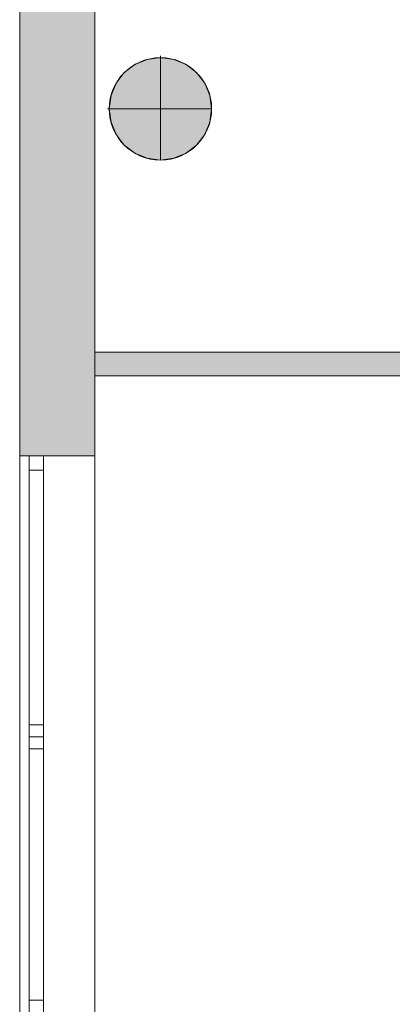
# Model space of a CAD drawing. Header units: inches. Extents: x 15 to 546804, y -66 to 267312.
# Tile 117 of 256: x 435781 to 437349, y 65070 to 69213. Entities that reach past the tile are written whole.
import ezdxf

# ---------------------------------------------------------------- set-up
doc = ezdxf.new("R2010")
doc.units = ezdxf.units.IN
doc.header["$MEASUREMENT"] = 0

msp = doc.modelspace()

# ---------------------------------------------------------------- hatches: boundary and pattern name
at = {"lineweight": 20}
h = msp.add_hatch(color=7, dxfattribs=at)
h.dxf.hatch_style = 1
h.paths.add_polyline_path([(435780.6, 67377.8), (436096.5, 67377.8), (436096.5, 69922.8), (435780.6, 69922.8)])
h = msp.add_hatch(color=7, dxfattribs=at)
h.dxf.hatch_style = 1
h.paths.add_polyline_path([(436588.4, 68838.6, 1), (436157.5, 68838.6, 1)])
h = msp.add_hatch(color=7, dxfattribs=at)
h.dxf.hatch_style = 1
h.paths.add_polyline_path([(443586.5, 67814.8), (443461.5, 67814.8), (443461.5, 67714.8), (443586.5, 67714.8)])
h.paths.add_polyline_path([(442532.5, 67814.8), (436096.5, 67814.8), (436096.5, 67714.8), (442532.5, 67714.8)])

# ---------------------------------------------------------------- linework, layer by layer
at = {"color": 7, "lineweight": 20}
for p, q in [((435780.6, 62237.8), (435780.6, 76637.8)), ((435780.6, 62237.8, 300), (435780.6, 76637.8, 300)), ((435780.6, 62237.8, 7500), (435780.6, 76637.8, 7500)), ((435780.6, 62237.8, 3000), (435780.6, 76637.8, 3000)), ((435780.6, 62237.8, 7500), (435780.6, 76637.8, 7500)), ((435780.6, 62237.8), (435780.6, 76637.8)), ((436096.5, 62237.8, 3000), (436096.5, 76637.8, 3000)), ((436096.5, 62237.8, 7500), (436096.5, 76637.8, 7500)), ((436096.5, 61917.8, 3800), (436096.5, 76317.8, 3800)), ((436096.5, 61917.8, 3000), (436096.5, 76317.8, 3000)), ((435780.6, 69922.8, 4476.5), (435780.6, 67377.8, 4476.5)), ((436096.5, 67377.8, 4476.5), (436096.5, 69922.8, 4476.5)), ((436373, 69060.9, 0), (436373, 69053.3, 0)), ((436265.3, 69024.4, 0), (436265.3, 69024.4, 7000)), ((436317.2, 69045.9, 0), (436317.2, 69045.9, 7000)), ((436373, 69053.3, 0), (436373, 69053.3, 7000)), ((436373, 69053.3, 0), (436373, 68622.4, 0)), ((436428.7, 69045.9, 0), (436428.7, 69045.9, 7000)), ((436480.7, 69024.4, 0), (436480.7, 69024.4, 7000)), ((436220.6, 68990.2, 0), (436220.6, 68990.2, 7000)), ((436525.3, 68990.2, 0), (436525.3, 68990.2, 7000)), ((436186.4, 68945.5, 0), (436186.4, 68945.5, 7000)), ((436559.5, 68945.5, 0), (436559.5, 68945.5, 7000)), ((436164.9, 68893.6, 0), (436164.9, 68893.6, 7000)), ((436581.1, 68893.6, 0), (436581.1, 68893.6, 7000)), ((436149.9, 68837.8, 0), (436157.5, 68837.8, 0)), ((436157.5, 68837.8, 0), (436157.5, 68837.8, 7000)), ((436157.5, 68837.8, 0), (436588.4, 68837.8, 0)), ((436588.4, 68837.8, 0), (436588.4, 68837.8, 7000)), ((436164.9, 68782.1, 0), (436164.9, 68782.1, 7000)), ((436581.1, 68782.1, 0), (436581.1, 68782.1, 7000)), ((436186.4, 68730.1, 0), (436186.4, 68730.1, 7000)), ((436559.5, 68730.1, 0), (436559.5, 68730.1, 7000)), ((436220.6, 68685.5, 0), (436220.6, 68685.5, 7000)), ((436525.3, 68685.5, 0), (436525.3, 68685.5, 7000)), ((436265.3, 68651.3, 0), (436265.3, 68651.3, 7000)), ((436480.7, 68651.3, 0), (436480.7, 68651.3, 7000)), ((436317.2, 68629.7, 0), (436317.2, 68629.7, 7000)), ((436373, 68622.4, 0), (436373, 68622.4, 7000)), ((436428.7, 68629.7, 0), (436428.7, 68629.7, 7000)), ((436096.5, 67814.8, 7000), (442557.5, 67814.8, 7000)), ((436096.5, 67814.8, 9700), (442557.5, 67814.8, 9700)), ((436156.3, 67814.8, 7000), (436156.3, 67814.8, 9700)), ((442557.5, 67714.8, 7000), (436096.5, 67714.8, 7000)), ((442557.5, 67714.8, 9700), (436096.5, 67714.8, 9700)), ((436156.3, 67714.8, 7000), (436156.3, 67714.8, 9700)), ((435780.6, 67377.8, 6076.5), (435780.6, 62677.8, 6076.5)), ((435780.6, 67377.8, 6076.5), (435880.6, 67377.8, 6076.5)), ((435780.6, 67377.8, 4476.5), (435780.6, 67377.8, 6076.5)), ((435780.6, 67377.8, 4476.5), (435880.6, 67377.8, 4476.5)), ((435780.6, 62677.8, 4476.5), (435780.6, 67377.8, 4476.5)), ((435780.6, 62677.8, 4476.5), (435780.6, 67377.8, 4476.5)), ((435780.6, 67377.8, 4476.5), (435780.6, 67377.8, 6076.5)), ((435780.6, 67377.8, 6076.5), (435780.6, 62677.8, 6076.5)), ((435780.6, 67377.8, 6076.5), (436096.5, 67377.8, 6076.5)), ((435780.6, 67377.8, 4476.5), (436096.5, 67377.8, 4476.5)), ((435780.6, 67377.8, 4476.5), (436096.5, 67377.8, 4476.5)), ((435820.6, 65027.8, 4476.5), (435820.6, 67377.8, 4476.5)), ((435820.6, 67377.8, 4476.5), (435880.6, 67377.8, 4476.5)), ((435820.6, 67377.8, 6076.5), (435820.6, 65027.8, 6076.5)), ((435820.6, 67377.8, 6076.5), (435880.6, 67377.8, 6076.5)), ((435820.6, 67377.8, 4476.5), (435820.6, 67377.8, 6076.5)), ((435880.6, 67377.8, 6076.5), (435880.6, 62677.8, 6076.5)), ((435880.6, 67377.8, 4476.5), (435880.6, 67377.8, 6076.5)), ((435880.6, 62677.8, 4476.5), (435880.6, 67377.8, 4476.5)), ((435880.6, 65027.8, 4476.5), (435880.6, 67377.8, 4476.5)), ((435880.6, 67377.8, 6076.5), (435880.6, 65027.8, 6076.5)), ((435880.6, 67377.8, 4476.5), (435880.6, 67377.8, 6076.5)), ((436096.5, 67377.8, 6076.5), (436096.5, 62677.8, 6076.5)), ((436096.5, 67377.8, 4476.5), (436096.5, 67377.8, 6076.5)), ((436096.5, 62677.8, 4476.5), (436096.5, 67377.8, 4476.5)), ((435820.6, 67317.8, 6016.5), (435820.6, 67317.8, 4536.5)), ((435820.6, 67317.8, 4536.5), (435880.6, 67317.8, 4536.5)), ((435820.6, 67317.8, 6016.5), (435880.6, 67317.8, 6016.5)), ((435820.6, 67317.8, 4536.5), (435820.6, 65087.8, 4536.5)), ((435820.6, 65087.8, 6016.5), (435820.6, 67317.8, 6016.5)), ((435880.6, 67317.8, 6016.5), (435880.6, 67317.8, 4536.5)), ((435880.6, 67317.8, 4536.5), (435880.6, 65087.8, 4536.5)), ((435880.6, 65087.8, 6016.5), (435880.6, 67317.8, 6016.5)), ((435820.6, 66195.8, 6016.5), (435820.6, 66245.8, 6016.5)), ((435820.6, 66245.8, 6016.5), (435880.6, 66245.8, 6016.5)), ((435820.6, 66245.8, 6016.5), (435820.6, 66245.8, 4536.5)), ((435820.6, 66245.8, 4536.5), (435820.6, 66195.8, 4536.5)), ((435820.6, 66245.8, 4536.5), (435880.6, 66245.8, 4536.5)), ((435880.6, 66195.8, 6016.5), (435880.6, 66245.8, 6016.5)), ((435880.6, 66245.8, 4536.5), (435880.6, 66195.8, 4536.5)), ((435880.6, 66245.8, 6016.5), (435880.6, 66245.8, 4536.5)), ((435820.6, 66159.8, 6016.5), (435820.6, 66209.8, 6016.5)), ((435820.6, 66209.8, 6016.5), (435820.6, 66209.8, 4536.5)), ((435820.6, 66209.8, 4536.5), (435820.6, 66159.8, 4536.5)), ((435880.6, 66159.8, 6016.5), (435880.6, 66209.8, 6016.5)), ((435880.6, 66209.8, 4536.5), (435880.6, 66159.8, 4536.5)), ((435880.6, 66209.8, 6016.5), (435880.6, 66209.8, 4536.5)), ((435820.6, 66195.8, 6016.5), (435880.6, 66195.8, 6016.5)), ((435820.6, 66195.8, 4536.5), (435820.6, 66195.8, 6016.5)), ((435820.6, 66195.8, 4536.5), (435880.6, 66195.8, 4536.5)), ((435820.6, 66145.8, 10552.9), (435820.6, 66195.8, 10552.9)), ((435820.6, 66195.8, 10552.9), (435880.6, 66195.8, 10552.9)), ((435820.6, 66195.8, 10552.9), (435820.6, 66195.8, 9072.9)), ((435820.6, 66195.8, 9072.9), (435820.6, 66145.8, 9072.9)), ((435820.6, 66195.8, 9072.9), (435880.6, 66195.8, 9072.9)), ((435820.6, 66159.8, 4536.5), (435820.6, 66159.8, 6016.5)), ((435820.6, 66159.8, 10552.9), (435820.6, 66159.8, 9072.9)), ((435880.6, 66195.8, 4536.5), (435880.6, 66195.8, 6016.5)), ((435880.6, 66145.8, 10552.9), (435880.6, 66195.8, 10552.9)), ((435880.6, 66195.8, 9072.9), (435880.6, 66145.8, 9072.9)), ((435880.6, 66195.8, 10552.9), (435880.6, 66195.8, 9072.9)), ((435880.6, 66159.8, 4536.5), (435880.6, 66159.8, 6016.5)), ((435880.6, 66159.8, 10552.9), (435880.6, 66159.8, 9072.9)), ((435820.6, 66145.8, 10552.9), (435880.6, 66145.8, 10552.9)), ((435820.6, 66145.8, 9072.9), (435820.6, 66145.8, 10552.9)), ((435820.6, 66145.8, 9072.9), (435880.6, 66145.8, 9072.9)), ((435880.6, 66145.8, 9072.9), (435880.6, 66145.8, 10552.9)), ((435820.6, 65087.8, 4536.5), (435880.6, 65087.8, 4536.5)), ((435820.6, 65087.8, 4536.5), (435820.6, 65087.8, 6016.5)), ((435820.6, 65087.8, 6016.5), (435880.6, 65087.8, 6016.5)), ((435880.6, 65087.8, 4536.5), (435880.6, 65087.8, 6016.5))]:
    msp.add_line(p, q, dxfattribs=at)
for centre in [(436373, 68837.8, 7000), (436373, 68837.8, 0)]:
    msp.add_circle(centre, 215.4, dxfattribs=at)
for points, invisible_edges in [([(435780.6, 76637.8, 300), (435780.6, 62237.8), (435780.6, 62237.8, 300)], 1), ([(435780.6, 62237.8), (435780.6, 76637.8, 300), (435780.6, 76637.8)], 1), ([(435780.6, 76637.8, 3000), (435780.6, 62237.8, 4476.5), (435780.6, 62237.8, 3000)], 1), ([(435780.6, 62677.8, 4476.5), (435780.6, 76637.8, 3000), (435780.6, 67377.8, 4476.5)], 3), ([(435780.6, 62237.8, 7500), (435780.6, 62677.8, 6076.5), (435780.6, 76637.8, 7500)], 3), ([(435780.6, 76637.8, 7500), (435780.6, 62677.8, 6076.5), (435780.6, 67377.8, 6076.5)], 13), ([(435780.6, 76637.8, 3000), (436096.5, 62237.8, 3000), (435780.6, 62237.8, 3000)], 1), ([(436096.5, 62237.8, 3000), (435780.6, 76637.8, 3000), (436096.5, 76637.8, 3000)], 1), ([(435780.6, 76637.8, 7500), (436096.5, 62237.8, 7500), (435780.6, 62237.8, 7500)], 1), ([(436096.5, 62237.8, 7500), (435780.6, 76637.8, 7500), (436096.5, 76637.8, 7500)], 1), ([(436096.5, 62677.8, 6076.5), (436096.5, 62237.8, 7500), (436096.5, 76637.8, 7500)], 13), ([(436096.5, 62677.8, 6076.5), (436096.5, 76637.8, 7500), (436096.5, 67377.8, 6076.5)], 3), ([(436096.5, 62237.8, 3000), (436096.5, 62677.8, 4476.5), (436096.5, 76637.8, 3000)], 3), ([(436096.5, 76637.8, 3000), (436096.5, 62677.8, 4476.5), (436096.5, 67377.8, 4476.5)], 13), ([(436096.5, 76317.8, 3800), (436096.5, 61917.8, 3000), (436096.5, 61917.8, 3800)], 1), ([(436096.5, 61917.8, 3000), (436096.5, 76317.8, 3800), (436096.5, 76317.8, 3000)], 1), ([(435780.6, 67377.8, 4476.5), (435780.6, 69922.8, 4476.5), (435780.6, 67377.8, 6076.5)], 3), ([(435780.6, 69922.8, 6076.5), (435780.6, 67377.8, 6076.5), (435780.6, 69922.8, 4476.5)], 3), ([(436096.5, 67377.8, 6076.5), (436096.5, 69922.8, 6076.5), (436096.5, 67377.8, 4476.5)], 3), ([(436096.5, 69922.8, 4476.5), (436096.5, 67377.8, 4476.5), (436096.5, 69922.8, 6076.5)], 3), ([(436220.6, 68685.5, 0), (436220.6, 68990.2, 0), (436265.3, 69024.4, 0)], 13), ([(436220.6, 68685.5, 0), (436265.3, 69024.4, 0), (436265.3, 68651.3, 0)], 3), ([(436220.6, 68990.2, 7000), (436265.3, 69024.4, 0), (436220.6, 68990.2, 0)], 1), ([(436265.3, 69024.4, 0), (436220.6, 68990.2, 7000), (436265.3, 69024.4, 7000)], 1), ([(436220.6, 68990.2, 7000), (436265.3, 68651.3, 7000), (436265.3, 69024.4, 7000)], 3), ([(436265.3, 69024.4, 7000), (436317.2, 69045.9, 0), (436265.3, 69024.4, 0)], 1), ([(436317.2, 69045.9, 0), (436265.3, 69024.4, 7000), (436317.2, 69045.9, 7000)], 1), ([(436265.3, 68651.3, 0), (436265.3, 69024.4, 0), (436317.2, 69045.9, 0)], 13), ([(436265.3, 68651.3, 0), (436317.2, 69045.9, 0), (436317.2, 68629.7, 0)], 3), ([(436265.3, 69024.4, 7000), (436317.2, 68629.7, 7000), (436317.2, 69045.9, 7000)], 3), ([(436265.3, 69024.4, 7000), (436265.3, 68651.3, 7000), (436317.2, 68629.7, 7000)], 13), ([(436317.2, 69045.9, 7000), (436373, 69053.3, 0), (436317.2, 69045.9, 0)], 1), ([(436373, 69053.3, 0), (436317.2, 69045.9, 7000), (436373, 69053.3, 7000)], 1), ([(436317.2, 68629.7, 0), (436317.2, 69045.9, 0), (436373, 69053.3, 0)], 13), ([(436317.2, 68629.7, 0), (436373, 69053.3, 0), (436373, 68622.4, 0)], 3), ([(436317.2, 69045.9, 7000), (436373, 68622.4, 7000), (436373, 69053.3, 7000)], 3), ([(436317.2, 69045.9, 7000), (436317.2, 68629.7, 7000), (436373, 68622.4, 7000)], 13), ([(436373, 69053.3, 7000), (436428.7, 69045.9, 0), (436373, 69053.3, 0)], 1), ([(436428.7, 69045.9, 0), (436373, 69053.3, 7000), (436428.7, 69045.9, 7000)], 1), ([(436373, 68622.4, 0), (436373, 69053.3, 0), (436428.7, 69045.9, 0)], 13), ([(436373, 69053.3, 7000), (436373, 68622.4, 7000), (436428.7, 68629.7, 7000)], 13), ([(436373, 69053.3, 7000), (436428.7, 68629.7, 7000), (436428.7, 69045.9, 7000)], 3), ([(436373, 68622.4, 0), (436428.7, 69045.9, 0), (436428.7, 68629.7, 0)], 3), ([(436428.7, 69045.9, 7000), (436480.7, 69024.4, 0), (436428.7, 69045.9, 0)], 1), ([(436480.7, 69024.4, 0), (436428.7, 69045.9, 7000), (436480.7, 69024.4, 7000)], 1), ([(436428.7, 68629.7, 0), (436428.7, 69045.9, 0), (436480.7, 69024.4, 0)], 13), ([(436428.7, 69045.9, 7000), (436428.7, 68629.7, 7000), (436480.7, 68651.3, 7000)], 13), ([(436428.7, 69045.9, 7000), (436480.7, 68651.3, 7000), (436480.7, 69024.4, 7000)], 3), ([(436428.7, 68629.7, 0), (436480.7, 69024.4, 0), (436480.7, 68651.3, 0)], 3), ([(436480.7, 69024.4, 7000), (436525.3, 68990.2, 0), (436480.7, 69024.4, 0)], 1), ([(436525.3, 68990.2, 0), (436480.7, 69024.4, 7000), (436525.3, 68990.2, 7000)], 1), ([(436480.7, 68651.3, 0), (436480.7, 69024.4, 0), (436525.3, 68990.2, 0)], 13), ([(436480.7, 69024.4, 7000), (436480.7, 68651.3, 7000), (436525.3, 68685.5, 7000)], 13), ([(436480.7, 69024.4, 7000), (436525.3, 68685.5, 7000), (436525.3, 68990.2, 7000)], 3), ([(436186.4, 68730.1, 0), (436186.4, 68945.5, 0), (436220.6, 68990.2, 0)], 13), ([(436186.4, 68730.1, 0), (436220.6, 68990.2, 0), (436220.6, 68685.5, 0)], 3), ([(436220.6, 68990.2, 7000), (436186.4, 68945.5, 0), (436186.4, 68945.5, 7000)], 1), ([(436186.4, 68945.5, 0), (436220.6, 68990.2, 7000), (436220.6, 68990.2, 0)], 1), ([(436186.4, 68945.5, 7000), (436220.6, 68685.5, 7000), (436220.6, 68990.2, 7000)], 3), ([(436220.6, 68990.2, 7000), (436220.6, 68685.5, 7000), (436265.3, 68651.3, 7000)], 13), ([(436480.7, 68651.3, 0), (436525.3, 68990.2, 0), (436525.3, 68685.5, 0)], 3), ([(436525.3, 68990.2, 0), (436559.5, 68945.5, 7000), (436559.5, 68945.5, 0)], 1), ([(436559.5, 68945.5, 7000), (436525.3, 68990.2, 0), (436525.3, 68990.2, 7000)], 1), ([(436525.3, 68685.5, 0), (436525.3, 68990.2, 0), (436559.5, 68945.5, 0)], 13), ([(436525.3, 68990.2, 7000), (436525.3, 68685.5, 7000), (436559.5, 68730.1, 7000)], 13), ([(436525.3, 68990.2, 7000), (436559.5, 68730.1, 7000), (436559.5, 68945.5, 7000)], 3), ([(436164.9, 68782.1, 0), (436164.9, 68893.6, 0), (436186.4, 68945.5, 0)], 13), ([(436164.9, 68782.1, 0), (436186.4, 68945.5, 0), (436186.4, 68730.1, 0)], 3), ([(436186.4, 68945.5, 7000), (436164.9, 68893.6, 0), (436164.9, 68893.6, 7000)], 1), ([(436164.9, 68893.6, 0), (436186.4, 68945.5, 7000), (436186.4, 68945.5, 0)], 1), ([(436164.9, 68893.6, 7000), (436186.4, 68730.1, 7000), (436186.4, 68945.5, 7000)], 3), ([(436186.4, 68945.5, 7000), (436186.4, 68730.1, 7000), (436220.6, 68685.5, 7000)], 13), ([(436525.3, 68685.5, 0), (436559.5, 68945.5, 0), (436559.5, 68730.1, 0)], 3), ([(436559.5, 68945.5, 0), (436581.1, 68893.6, 7000), (436581.1, 68893.6, 0)], 1), ([(436581.1, 68893.6, 7000), (436559.5, 68945.5, 0), (436559.5, 68945.5, 7000)], 1), ([(436559.5, 68730.1, 0), (436559.5, 68945.5, 0), (436581.1, 68893.6, 0)], 13), ([(436559.5, 68945.5, 7000), (436559.5, 68730.1, 7000), (436581.1, 68782.1, 7000)], 13), ([(436559.5, 68945.5, 7000), (436581.1, 68782.1, 7000), (436581.1, 68893.6, 7000)], 3), ([(436164.9, 68893.6, 0), (436164.9, 68782.1, 0), (436157.5, 68837.8, 0)], 1), ([(436164.9, 68893.6, 7000), (436157.5, 68837.8, 0), (436157.5, 68837.8, 7000)], 1), ([(436157.5, 68837.8, 0), (436164.9, 68893.6, 7000), (436164.9, 68893.6, 0)], 1), ([(436164.9, 68782.1, 7000), (436164.9, 68893.6, 7000), (436157.5, 68837.8, 7000)], 1), ([(436164.9, 68893.6, 7000), (436164.9, 68782.1, 7000), (436186.4, 68730.1, 7000)], 13), ([(436559.5, 68730.1, 0), (436581.1, 68893.6, 0), (436581.1, 68782.1, 0)], 3), ([(436581.1, 68893.6, 0), (436588.4, 68837.8, 7000), (436588.4, 68837.8, 0)], 1), ([(436588.4, 68837.8, 7000), (436581.1, 68893.6, 0), (436581.1, 68893.6, 7000)], 1), ([(436581.1, 68782.1, 0), (436581.1, 68893.6, 0), (436588.4, 68837.8, 0)], 1), ([(436581.1, 68893.6, 7000), (436581.1, 68782.1, 7000), (436588.4, 68837.8, 7000)], 1), ([(436157.5, 68837.8, 7000), (436164.9, 68782.1, 0), (436164.9, 68782.1, 7000)], 1), ([(436164.9, 68782.1, 0), (436157.5, 68837.8, 7000), (436157.5, 68837.8, 0)], 1), ([(436588.4, 68837.8, 0), (436581.1, 68782.1, 7000), (436581.1, 68782.1, 0)], 1), ([(436581.1, 68782.1, 7000), (436588.4, 68837.8, 0), (436588.4, 68837.8, 7000)], 1), ([(436164.9, 68782.1, 7000), (436186.4, 68730.1, 0), (436186.4, 68730.1, 7000)], 1), ([(436186.4, 68730.1, 0), (436164.9, 68782.1, 7000), (436164.9, 68782.1, 0)], 1), ([(436581.1, 68782.1, 0), (436559.5, 68730.1, 7000), (436559.5, 68730.1, 0)], 1), ([(436559.5, 68730.1, 7000), (436581.1, 68782.1, 0), (436581.1, 68782.1, 7000)], 1), ([(436186.4, 68730.1, 7000), (436220.6, 68685.5, 0), (436220.6, 68685.5, 7000)], 1), ([(436220.6, 68685.5, 0), (436186.4, 68730.1, 7000), (436186.4, 68730.1, 0)], 1), ([(436559.5, 68730.1, 0), (436525.3, 68685.5, 7000), (436525.3, 68685.5, 0)], 1), ([(436525.3, 68685.5, 7000), (436559.5, 68730.1, 0), (436559.5, 68730.1, 7000)], 1), ([(436265.3, 68651.3, 7000), (436220.6, 68685.5, 0), (436265.3, 68651.3, 0)], 1), ([(436220.6, 68685.5, 0), (436265.3, 68651.3, 7000), (436220.6, 68685.5, 7000)], 1), ([(436525.3, 68685.5, 7000), (436480.7, 68651.3, 0), (436525.3, 68685.5, 0)], 1), ([(436480.7, 68651.3, 0), (436525.3, 68685.5, 7000), (436480.7, 68651.3, 7000)], 1), ([(436317.2, 68629.7, 7000), (436265.3, 68651.3, 0), (436317.2, 68629.7, 0)], 1), ([(436265.3, 68651.3, 0), (436317.2, 68629.7, 7000), (436265.3, 68651.3, 7000)], 1), ([(436480.7, 68651.3, 7000), (436428.7, 68629.7, 0), (436480.7, 68651.3, 0)], 1), ([(436428.7, 68629.7, 0), (436480.7, 68651.3, 7000), (436428.7, 68629.7, 7000)], 1), ([(436373, 68622.4, 7000), (436317.2, 68629.7, 0), (436373, 68622.4, 0)], 1), ([(436317.2, 68629.7, 0), (436373, 68622.4, 7000), (436317.2, 68629.7, 7000)], 1), ([(436428.7, 68629.7, 7000), (436373, 68622.4, 0), (436428.7, 68629.7, 0)], 1), ([(436373, 68622.4, 0), (436428.7, 68629.7, 7000), (436373, 68622.4, 7000)], 1), ([(436156.3, 67814.8, 7000), (442557.5, 67814.8, 9700), (442557.5, 67814.8, 7000)], 1), ([(442557.5, 67814.8, 9700), (436156.3, 67814.8, 7000), (436156.3, 67814.8, 9700)], 1), ([(436156.3, 67714.8, 9700), (442557.5, 67714.8, 7000), (442557.5, 67714.8, 9700)], 1), ([(442557.5, 67714.8, 7000), (436156.3, 67714.8, 9700), (436156.3, 67714.8, 7000)], 1), ([(435880.6, 67377.8, 6076.5), (435780.6, 62677.8, 6076.5), (435780.6, 67377.8, 6076.5)], 1), ([(435780.6, 62677.8, 6076.5), (435880.6, 67377.8, 6076.5), (435880.6, 62677.8, 6076.5)], 1), ([(435880.6, 62677.8, 4476.5), (435780.6, 67377.8, 4476.5), (435780.6, 62677.8, 4476.5)], 1), ([(435780.6, 67377.8, 4476.5), (435880.6, 62677.8, 4476.5), (435880.6, 67377.8, 4476.5)], 1), ([(436096.5, 62677.8, 6076.5), (435780.6, 67377.8, 6076.5), (435780.6, 62677.8, 6076.5)], 1), ([(435780.6, 67377.8, 6076.5), (436096.5, 62677.8, 6076.5), (436096.5, 67377.8, 6076.5)], 1), ([(436096.5, 67377.8, 4476.5), (435780.6, 62677.8, 4476.5), (435780.6, 67377.8, 4476.5)], 1), ([(435780.6, 62677.8, 4476.5), (436096.5, 67377.8, 4476.5), (435876.5, 62677.8, 4476.5)], 3), ([(435780.6, 67377.8, 6076.5), (436096.5, 67377.8, 4476.5), (435780.6, 67377.8, 4476.5)], 1), ([(436096.5, 67377.8, 4476.5), (435780.6, 67377.8, 6076.5), (436096.5, 67377.8, 6076.5)], 1), ([(435880.6, 67377.8, 6076.5), (435780.6, 67377.8, 4476.5), (435880.6, 67377.8, 4476.5)], 1), ([(435780.6, 67377.8, 4476.5), (435880.6, 67377.8, 6076.5), (435780.6, 67377.8, 6076.5)], 1), ([(435820.6, 65087.8, 6016.5), (435820.6, 65027.8, 6076.5), (435820.6, 67377.8, 6076.5)], 13), ([(435820.6, 65087.8, 6016.5), (435820.6, 67377.8, 6076.5), (435820.6, 67317.8, 6016.5)], 3), ([(435820.6, 67317.8, 6016.5), (435820.6, 67377.8, 6076.5), (435820.6, 67317.8, 4536.5)], 3), ([(435820.6, 65027.8, 4476.5), (435820.6, 65087.8, 4536.5), (435820.6, 67377.8, 4476.5)], 3), ([(435820.6, 67377.8, 4476.5), (435820.6, 65087.8, 4536.5), (435820.6, 67317.8, 4536.5)], 13), ([(435820.6, 67377.8, 4476.5), (435820.6, 67317.8, 4536.5), (435820.6, 67377.8, 6076.5)], 3), ([(435880.6, 67377.8, 4476.5), (435820.6, 65027.8, 4476.5), (435820.6, 67377.8, 4476.5)], 1), ([(435820.6, 65027.8, 4476.5), (435880.6, 67377.8, 4476.5), (435880.6, 65027.8, 4476.5)], 1), ([(435880.6, 65027.8, 6076.5), (435820.6, 67377.8, 6076.5), (435820.6, 65027.8, 6076.5)], 1), ([(435820.6, 67377.8, 6076.5), (435880.6, 65027.8, 6076.5), (435880.6, 67377.8, 6076.5)], 1), ([(435820.6, 67377.8, 6076.5), (435880.6, 67377.8, 4476.5), (435820.6, 67377.8, 4476.5)], 1), ([(435880.6, 67377.8, 4476.5), (435820.6, 67377.8, 6076.5), (435880.6, 67377.8, 6076.5)], 1), ([(435876.5, 62677.8, 4476.5), (436096.5, 67377.8, 4476.5), (436096.5, 62677.8, 4476.5)], 1), ([(435880.6, 67377.8, 6076.5), (435880.6, 62677.8, 4476.5), (435880.6, 62677.8, 6076.5)], 1), ([(435880.6, 62677.8, 4476.5), (435880.6, 67377.8, 6076.5), (435880.6, 67377.8, 4476.5)], 1), ([(435880.6, 65087.8, 4536.5), (435880.6, 65027.8, 4476.5), (435880.6, 67377.8, 4476.5)], 13), ([(435880.6, 65087.8, 4536.5), (435880.6, 67377.8, 4476.5), (435880.6, 67317.8, 4536.5)], 3), ([(435880.6, 67317.8, 4536.5), (435880.6, 67377.8, 4476.5), (435880.6, 67317.8, 6016.5)], 3), ([(435880.6, 65027.8, 6076.5), (435880.6, 65087.8, 6016.5), (435880.6, 67377.8, 6076.5)], 3), ([(435880.6, 67377.8, 6076.5), (435880.6, 65087.8, 6016.5), (435880.6, 67317.8, 6016.5)], 13), ([(435880.6, 67377.8, 6076.5), (435880.6, 67317.8, 6016.5), (435880.6, 67377.8, 4476.5)], 3), ([(435880.6, 67317.8, 6016.5), (435820.6, 65087.8, 6016.5), (435820.6, 67317.8, 6016.5)], 1), ([(435820.6, 65087.8, 6016.5), (435880.6, 67317.8, 6016.5), (435880.6, 65087.8, 6016.5)], 1), ([(435880.6, 65087.8, 4536.5), (435820.6, 67317.8, 4536.5), (435820.6, 65087.8, 4536.5)], 1), ([(435820.6, 67317.8, 4536.5), (435880.6, 65087.8, 4536.5), (435880.6, 67317.8, 4536.5)], 1), ([(435880.6, 67317.8, 6016.5), (435820.6, 67317.8, 4536.5), (435880.6, 67317.8, 4536.5)], 1), ([(435820.6, 67317.8, 4536.5), (435880.6, 67317.8, 6016.5), (435820.6, 67317.8, 6016.5)], 1), ([(435820.6, 66245.8, 6016.5), (435880.6, 66245.8, 4536.5), (435820.6, 66245.8, 4536.5)], 1), ([(435880.6, 66245.8, 4536.5), (435820.6, 66245.8, 6016.5), (435880.6, 66245.8, 6016.5)], 1), ([(435880.6, 66245.8, 4536.5), (435820.6, 66195.8, 4536.5), (435820.6, 66245.8, 4536.5)], 1), ([(435820.6, 66195.8, 4536.5), (435880.6, 66245.8, 4536.5), (435880.6, 66195.8, 4536.5)], 1), ([(435820.6, 66245.8, 6016.5), (435820.6, 66195.8, 4536.5), (435820.6, 66195.8, 6016.5)], 1), ([(435820.6, 66195.8, 4536.5), (435820.6, 66245.8, 6016.5), (435820.6, 66245.8, 4536.5)], 1), ([(435880.6, 66195.8, 6016.5), (435820.6, 66245.8, 6016.5), (435820.6, 66195.8, 6016.5)], 1), ([(435820.6, 66245.8, 6016.5), (435880.6, 66195.8, 6016.5), (435880.6, 66245.8, 6016.5)], 1), ([(435880.6, 66245.8, 4536.5), (435880.6, 66195.8, 6016.5), (435880.6, 66195.8, 4536.5)], 1), ([(435880.6, 66195.8, 6016.5), (435880.6, 66245.8, 4536.5), (435880.6, 66245.8, 6016.5)], 1), ([(435820.6, 66209.8, 6016.5), (435820.6, 66159.8, 4536.5), (435820.6, 66159.8, 6016.5)], 1), ([(435820.6, 66159.8, 4536.5), (435820.6, 66209.8, 6016.5), (435820.6, 66209.8, 4536.5)], 1), ([(435880.6, 66209.8, 4536.5), (435880.6, 66159.8, 6016.5), (435880.6, 66159.8, 4536.5)], 1), ([(435880.6, 66159.8, 6016.5), (435880.6, 66209.8, 4536.5), (435880.6, 66209.8, 6016.5)], 1), ([(435820.6, 66195.8, 10552.9), (435880.6, 66195.8, 9072.9), (435820.6, 66195.8, 9072.9)], 1), ([(435880.6, 66195.8, 9072.9), (435820.6, 66195.8, 10552.9), (435880.6, 66195.8, 10552.9)], 1), ([(435880.6, 66195.8, 9072.9), (435820.6, 66145.8, 9072.9), (435820.6, 66195.8, 9072.9)], 1), ([(435820.6, 66145.8, 9072.9), (435880.6, 66195.8, 9072.9), (435880.6, 66145.8, 9072.9)], 1), ([(435820.6, 66195.8, 10552.9), (435820.6, 66145.8, 9072.9), (435820.6, 66145.8, 10552.9)], 1), ([(435820.6, 66145.8, 9072.9), (435820.6, 66195.8, 10552.9), (435820.6, 66195.8, 9072.9)], 1), ([(435880.6, 66145.8, 10552.9), (435820.6, 66195.8, 10552.9), (435820.6, 66145.8, 10552.9)], 1), ([(435820.6, 66195.8, 10552.9), (435880.6, 66145.8, 10552.9), (435880.6, 66195.8, 10552.9)], 1), ([(435880.6, 66195.8, 6016.5), (435820.6, 66195.8, 4536.5), (435880.6, 66195.8, 4536.5)], 1), ([(435820.6, 66195.8, 4536.5), (435880.6, 66195.8, 6016.5), (435820.6, 66195.8, 6016.5)], 1), ([(435880.6, 66195.8, 9072.9), (435880.6, 66145.8, 10552.9), (435880.6, 66145.8, 9072.9)], 1), ([(435880.6, 66145.8, 10552.9), (435880.6, 66195.8, 9072.9), (435880.6, 66195.8, 10552.9)], 1), ([(435880.6, 66145.8, 10552.9), (435820.6, 66145.8, 9072.9), (435880.6, 66145.8, 9072.9)], 1), ([(435820.6, 66145.8, 9072.9), (435880.6, 66145.8, 10552.9), (435820.6, 66145.8, 10552.9)], 1), ([(435820.6, 65027.8, 6076.5), (435820.6, 65087.8, 6016.5), (435820.6, 65027.8, 4476.5)], 3), ([(435820.6, 65087.8, 4536.5), (435820.6, 65027.8, 4476.5), (435820.6, 65087.8, 6016.5)], 3), ([(435820.6, 65087.8, 6016.5), (435880.6, 65087.8, 4536.5), (435820.6, 65087.8, 4536.5)], 1), ([(435880.6, 65087.8, 4536.5), (435820.6, 65087.8, 6016.5), (435880.6, 65087.8, 6016.5)], 1), ([(435880.6, 65027.8, 4476.5), (435880.6, 65087.8, 4536.5), (435880.6, 65027.8, 6076.5)], 3), ([(435880.6, 65087.8, 6016.5), (435880.6, 65027.8, 6076.5), (435880.6, 65087.8, 4536.5)], 3)]:
    msp.add_3dface(points, dxfattribs=dict(at, invisible_edges=invisible_edges))

doc.saveas('drawing.dxf')
